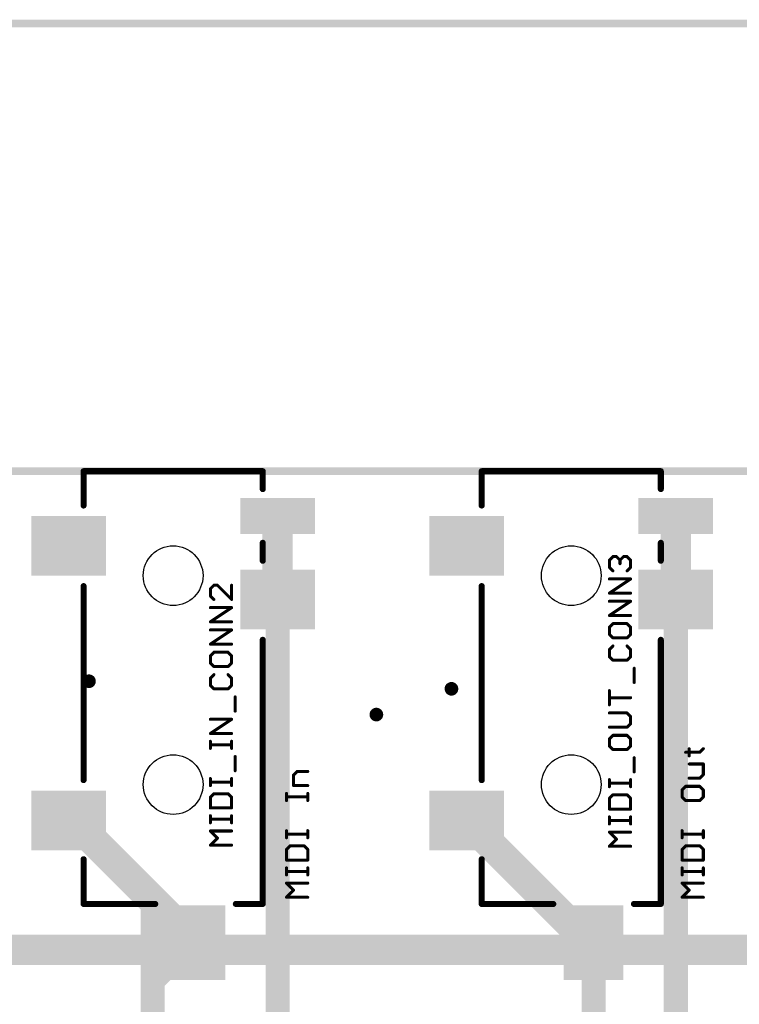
# Model space of a CAD drawing. Extents: x -10 to 150, y -20 to 180.
# Tile 65 of 70: x 47 to 71, y 147 to 180. Entities that reach past the tile are written whole.
import ezdxf

# ---------------------------------------------------------------- set-up
doc = ezdxf.new("R2010")
doc.units = 0
for name, color, linetype in [('1', 12, 'CONTINUOUS'), ('16', 132, 'CONTINUOUS'), ('18', 110, 'CONTINUOUS'), ('20', 6, 'CONTINUOUS'), ('21', 253, 'CONTINUOUS'), ('23', 53, 'CONTINUOUS'), ('25', 253, 'CONTINUOUS')]:
    doc.layers.add(name, color=color, linetype=linetype)

# ---------------------------------------------------------------- blocks, each defined once
blk = doc.blocks.new('RECT')
blk.add_solid([(-0.5, -0.5), (0.5, -0.5), (-0.5, 0.5), (0.5, 0.5)])
blk = doc.blocks.new('ROUNDV')
at = {"const_width": 0.5}
blk.add_lwpolyline([(0, -0.25, 1), (0, 0.25, 1), (0, -0.25)], format="xyb", dxfattribs=at)

msp = doc.modelspace()

# ---------------------------------------------------------------- linework, layer by layer
at = {"layer": '1'}
for points, const_width in [([(150, 180), (-10, 180)], 0.254), ([(55.6462, 160.7), (55.6462, 163.5)], 1.016), ([(68.9812, 160.7), (68.9812, 163.5)], 1.016), ([(55.6462, 142.611), (55.6462, 160.7)], 0.8128), ([(68.9812, 160.7), (68.9812, 140.533)], 0.8128), ([(48.6462, 153.3), (48.7962, 153.3)], 1.016), ([(48.7962, 153.3), (51.0482, 151.048)], 1.016), ([(61.9812, 153.3), (66.0812, 149.2)], 1.016), ([(51.0482, 151.048), (52.8962, 149.2)], 1.016), ([(51.4604, 150.6358), (51.0482, 151.048)], 0.8128), ([(51.4604, 147.9296), (51.4604, 150.6358)], 0.8128), ([(51.9176, 149.987), (51.9176, 148.3868)], 0.8128), ([(66.0812, 149.2), (66.2312, 149.2)], 1.016), ([(66.2312, 149.2), (66.2312, 140.2468)], 0.8128), ([(51.9176, 148.3868), (51.4604, 147.9296)], 0.8128), ([(51.4604, 142), (51.4604, 147.9296)], 0.8128)]:
    msp.add_lwpolyline(points, dxfattribs=dict(at, const_width=const_width))
for points, const_width in [([(55.9002, 163.5, 1), (55.3922, 163.5)], 0.508), ([(69.2352, 163.5, 1), (68.7272, 163.5)], 0.508), ([(55.8494, 160.7, 1), (55.443, 160.7)], 0.4064), ([(69.1844, 160.7, 1), (68.778, 160.7)], 0.4064), ([(55.3922, 160.7, 1), (55.9002, 160.7)], 0.508), ([(68.7272, 160.7, 1), (69.2352, 160.7)], 0.508), ([(48.6462, 153.554, 1), (48.6462, 153.046)], 0.508), ([(48.9758, 153.4796, 1), (48.6166, 153.1204)], 0.508), ([(48.7962, 153.046, 1), (48.7962, 153.554)], 0.508), ([(62.1608, 153.4796, 1), (61.8016, 153.1204)], 0.508), ([(51.2278, 151.2276, 1), (50.8686, 150.8684)], 0.508), ([(50.8686, 150.8684, 1), (51.2278, 151.2276)], 0.508), ([(51.1919, 151.1917, 1), (50.9045, 150.9043)], 0.4064), ([(51.6636, 150.6358, 1), (51.2572, 150.6358)], 0.4064), ([(51.3167, 150.4921, 1), (51.6041, 150.7795)], 0.4064), ([(52.1208, 149.987, 1), (51.7144, 149.987)], 0.4064), ([(52.7166, 149.0204, 1), (53.0758, 149.3796)], 0.508), ([(66.0812, 149.454, 1), (66.0812, 148.946)], 0.508), ([(65.9016, 149.0204, 1), (66.2608, 149.3796)], 0.508), ([(66.4344, 149.2, 1), (66.028, 149.2)], 0.4064), ([(66.2312, 148.946, 1), (66.2312, 149.454)], 0.508), ([(52.0613, 148.2431, 1), (51.7739, 148.5305)], 0.4064), ([(51.7144, 148.3868, 1), (52.1208, 148.3868)], 0.4064), ([(51.6636, 147.9296, 1), (51.2572, 147.9296)], 0.4064), ([(51.3167, 148.0733, 1), (51.6041, 147.7859)], 0.4064), ([(51.2572, 147.9296, 1), (51.6636, 147.9296)], 0.4064)]:
    msp.add_lwpolyline(points, format="xyb", dxfattribs=dict(at, const_width=const_width))
at = {"layer": '16'}
for points, const_width in [([(150, 180), (-5, 180)], 0.254), ([(78.1583, 148.9634), (33.8785, 148.9634)], 1.016)]:
    msp.add_lwpolyline(points, dxfattribs=dict(at, const_width=const_width))
at = {"layer": '20', "const_width": 0.254}
msp.add_lwpolyline([(3, 165), (101.9644, 165)], dxfattribs=at)
at = {"layer": '20'}
for centre in [(52.1462, 161.5), (65.4812, 161.5), (52.1462, 154.5), (65.4812, 154.5)]:
    msp.add_circle(centre, 1, dxfattribs=at)
at = {"layer": '21'}
for points, const_width in [([(55.1462, 165), (49.1462, 165)], 0.2032), ([(49.1462, 164.95), (49.1462, 163.85)], 0.2032), ([(55.1462, 165), (55.1462, 164.4)], 0.2032), ([(68.4812, 165), (62.4812, 165)], 0.2032), ([(62.4812, 164.95), (62.4812, 163.85)], 0.2032), ([(68.4812, 165), (68.4812, 164.4)], 0.2032), ([(55.1462, 162.6), (55.1462, 162)], 0.2032), ([(68.4812, 162.6), (68.4812, 162)], 0.2032), ([(49.1462, 161.15), (49.1462, 154.65)], 0.2032), ([(62.4812, 161.15), (62.4812, 154.65)], 0.2032), ([(55.1462, 150.5), (55.1462, 159.35)], 0.2032), ([(68.4812, 150.5), (68.4812, 159.35)], 0.2032), ([(69.4313, 155.4636), (69.4313, 155.7008)], 0.1016), ([(69.7873, 155.5822), (69.9059, 155.7008)], 0.1016), ([(69.3127, 155.5822), (69.7873, 155.5822)], 0.1016), ([(69.9059, 155.1897), (69.4313, 155.1897)], 0.1016), ([(69.9059, 154.8338), (69.9059, 155.1897)], 0.1016), ([(56.1802, 154.8216), (56.2988, 154.9402)], 0.1016), ([(56.1802, 154.4657), (56.1802, 154.8216)], 0.1016), ([(56.2988, 154.9402), (56.6547, 154.9402)], 0.1016), ([(69.4313, 154.7151), (69.7873, 154.7151)], 0.1016), ([(69.7873, 154.7151), (69.9059, 154.8338)], 0.1016), ([(56.6547, 154.4657), (56.1802, 154.4657)], 0.1016), ([(69.3127, 154.4413), (69.1941, 154.3226)], 0.1016), ([(69.7873, 154.4413), (69.3127, 154.4413)], 0.1016), ([(69.9059, 154.3226), (69.7873, 154.4413)], 0.1016), ([(55.9429, 153.9667), (55.9429, 154.204)], 0.1016), ([(56.6547, 154.0854), (55.9429, 154.0854)], 0.1016), ([(56.6547, 153.9667), (56.6547, 154.204)], 0.1016), ([(69.1941, 154.3226), (69.1941, 154.0854)], 0.1016), ([(69.1941, 154.0854), (69.3127, 153.9667)], 0.1016), ([(69.7873, 153.9667), (69.9059, 154.0854)], 0.1016), ([(69.9059, 154.0854), (69.9059, 154.3226)], 0.1016), ([(69.3127, 153.9667), (69.7873, 153.9667)], 0.1016), ([(55.9429, 152.7194), (55.9429, 152.9566)], 0.1016), ([(56.6547, 152.838), (55.9429, 152.838)], 0.1016), ([(56.6547, 152.7194), (56.6547, 152.9566)], 0.1016), ([(69.1941, 152.7194), (69.1941, 152.9566)], 0.1016), ([(69.9059, 152.838), (69.1941, 152.838)], 0.1016), ([(69.9059, 152.7194), (69.9059, 152.9566)], 0.1016), ([(56.0615, 152.4455), (55.9429, 152.3269)], 0.1016), ([(56.5361, 152.4455), (56.0615, 152.4455)], 0.1016), ([(56.6547, 152.3269), (56.5361, 152.4455)], 0.1016), ([(69.3127, 152.4455), (69.1941, 152.3269)], 0.1016), ([(69.7873, 152.4455), (69.3127, 152.4455)], 0.1016), ([(69.9059, 152.3269), (69.7873, 152.4455)], 0.1016), ([(49.1462, 150.5), (49.1462, 152)], 0.2032), ([(55.9429, 152.3269), (55.9429, 151.971)], 0.1016), ([(56.6547, 151.971), (56.6547, 152.3269)], 0.1016), ([(62.4812, 150.5), (62.4812, 152)], 0.2032), ([(69.1941, 152.3269), (69.1941, 151.971)], 0.1016), ([(69.9059, 151.971), (69.9059, 152.3269)], 0.1016), ([(55.9429, 151.971), (56.6547, 151.971)], 0.1016), ([(55.9429, 151.472), (55.9429, 151.7093)], 0.1016), ([(56.6547, 151.472), (56.6547, 151.7093)], 0.1016), ([(69.1941, 151.971), (69.9059, 151.971)], 0.1016), ([(69.1941, 151.472), (69.1941, 151.7093)], 0.1016), ([(69.9059, 151.472), (69.9059, 151.7093)], 0.1016), ([(56.6547, 151.5907), (55.9429, 151.5907)], 0.1016), ([(69.9059, 151.5907), (69.1941, 151.5907)], 0.1016), ([(56.1802, 150.9609), (55.9429, 151.1981)], 0.1016), ([(55.9429, 151.1981), (56.6547, 151.1981)], 0.1016), ([(69.4313, 150.9609), (69.1941, 151.1981)], 0.1016), ([(69.1941, 151.1981), (69.9059, 151.1981)], 0.1016), ([(55.9429, 150.7236), (56.1802, 150.9609)], 0.1016), ([(56.6547, 150.7236), (55.9429, 150.7236)], 0.1016), ([(69.1941, 150.7236), (69.4313, 150.9609)], 0.1016), ([(69.9059, 150.7236), (69.1941, 150.7236)], 0.1016), ([(49.1462, 150.5), (51.5462, 150.5)], 0.2032), ([(55.1462, 150.5), (54.2462, 150.5)], 0.2032), ([(62.4812, 150.5), (64.8812, 150.5)], 0.2032), ([(68.4812, 150.5), (67.5812, 150.5)], 0.2032)]:
    msp.add_lwpolyline(points, dxfattribs=dict(at, const_width=const_width))
for points, const_width in [([(49.1462, 165.0508, 1), (49.1462, 164.9492)], 0.1016), ([(49.197, 164.95, 1), (49.0954, 164.95)], 0.1016), ([(55.197, 165, 1), (55.0954, 165)], 0.1016), ([(55.1462, 164.9492, 1), (55.1462, 165.0508)], 0.1016), ([(62.4812, 165.0508, 1), (62.4812, 164.9492)], 0.1016), ([(62.532, 164.95, 1), (62.4304, 164.95)], 0.1016), ([(68.532, 165, 1), (68.4304, 165)], 0.1016), ([(68.4812, 164.9492, 1), (68.4812, 165.0508)], 0.1016), ([(55.0954, 164.4, 1), (55.197, 164.4)], 0.1016), ([(68.4304, 164.4, 1), (68.532, 164.4)], 0.1016), ([(49.0954, 163.85, 1), (49.197, 163.85)], 0.1016), ([(62.4304, 163.85, 1), (62.532, 163.85)], 0.1016), ([(55.197, 162.6, 1), (55.0954, 162.6)], 0.1016), ([(68.532, 162.6, 1), (68.4304, 162.6)], 0.1016), ([(55.0954, 162, 1), (55.197, 162)], 0.1016), ([(68.4304, 162, 1), (68.532, 162)], 0.1016), ([(49.197, 161.15, 1), (49.0954, 161.15)], 0.1016), ([(62.532, 161.15, 1), (62.4304, 161.15)], 0.1016), ([(55.197, 159.35, 1), (55.0954, 159.35)], 0.1016), ([(68.532, 159.35, 1), (68.4304, 159.35)], 0.1016), ([(69.4567, 155.7008, 1), (69.4059, 155.7008)], 0.0508), ([(69.9238, 155.6829, 1), (69.8879, 155.7188)], 0.0508), ([(69.3127, 155.6076, 1), (69.3127, 155.5568)], 0.0508), ([(69.4059, 155.4636, 1), (69.4567, 155.4636)], 0.0508), ([(69.7693, 155.6002, 1), (69.8052, 155.5642)], 0.0508), ([(69.7873, 155.5568, 1), (69.7873, 155.6076)], 0.0508), ([(69.4313, 155.2151, 1), (69.4313, 155.1643)], 0.0508), ([(69.9313, 155.1897, 1), (69.8805, 155.1897)], 0.0508), ([(69.9059, 155.1643, 1), (69.9059, 155.2151)], 0.0508), ([(56.2056, 154.8216, 1), (56.1548, 154.8216)], 0.0508), ([(56.1622, 154.8395, 1), (56.1981, 154.8036)], 0.0508), ([(56.2988, 154.9656, 1), (56.2988, 154.9148)], 0.0508), ([(56.3168, 154.9223, 1), (56.2808, 154.9582)], 0.0508), ([(56.6547, 154.9148, 1), (56.6547, 154.9656)], 0.0508), ([(69.4313, 154.7405, 1), (69.4313, 154.6898)], 0.0508), ([(69.7693, 154.7331, 1), (69.8052, 154.6972)], 0.0508), ([(69.7873, 154.6898, 1), (69.7873, 154.7405)], 0.0508), ([(69.8805, 154.8338, 1), (69.9313, 154.8338)], 0.0508), ([(69.9238, 154.8158, 1), (69.8879, 154.8517)], 0.0508), ([(49.0954, 154.65, 1), (49.197, 154.65)], 0.1016), ([(56.1802, 154.4911, 1), (56.1802, 154.4403)], 0.0508), ([(56.1548, 154.4657, 1), (56.2056, 154.4657)], 0.0508), ([(56.6547, 154.4403, 1), (56.6547, 154.4911)], 0.0508), ([(62.4304, 154.65, 1), (62.532, 154.65)], 0.1016), ([(69.3127, 154.4667, 1), (69.3127, 154.4159)], 0.0508), ([(69.3307, 154.4233, 1), (69.2948, 154.4592)], 0.0508), ([(69.8052, 154.4592, 1), (69.7693, 154.4233)], 0.0508), ([(69.7873, 154.4159, 1), (69.7873, 154.4667)], 0.0508), ([(55.9683, 154.204, 1), (55.9175, 154.204)], 0.0508), ([(55.9429, 154.1108, 1), (55.9429, 154.06)], 0.0508), ([(56.6801, 154.204, 1), (56.6293, 154.204)], 0.0508), ([(56.6547, 154.06, 1), (56.6547, 154.1108)], 0.0508), ([(69.2195, 154.3226, 1), (69.1687, 154.3226)], 0.0508), ([(69.1761, 154.3406, 1), (69.212, 154.3047)], 0.0508), ([(69.212, 154.1033, 1), (69.1761, 154.0674)], 0.0508), ([(69.1687, 154.0854, 1), (69.2195, 154.0854)], 0.0508), ([(69.9313, 154.3226, 1), (69.8805, 154.3226)], 0.0508), ([(69.8805, 154.0854, 1), (69.9313, 154.0854)], 0.0508), ([(69.8879, 154.3047, 1), (69.9238, 154.3406)], 0.0508), ([(69.9238, 154.0674, 1), (69.8879, 154.1033)], 0.0508), ([(55.9175, 153.9667, 1), (55.9683, 153.9667)], 0.0508), ([(56.6293, 153.9667, 1), (56.6801, 153.9667)], 0.0508), ([(69.3127, 153.9921, 1), (69.3127, 153.9413)], 0.0508), ([(69.2948, 153.9488, 1), (69.3307, 153.9847)], 0.0508), ([(69.7693, 153.9847, 1), (69.8052, 153.9488)], 0.0508), ([(69.7873, 153.9413, 1), (69.7873, 153.9921)], 0.0508), ([(55.9683, 152.9566, 1), (55.9175, 152.9566)], 0.0508), ([(55.9429, 152.8634, 1), (55.9429, 152.8126)], 0.0508), ([(55.9175, 152.7194, 1), (55.9683, 152.7194)], 0.0508), ([(56.6801, 152.9566, 1), (56.6293, 152.9566)], 0.0508), ([(56.6293, 152.7194, 1), (56.6801, 152.7194)], 0.0508), ([(56.6547, 152.8126, 1), (56.6547, 152.8634)], 0.0508), ([(69.2195, 152.9566, 1), (69.1687, 152.9566)], 0.0508), ([(69.1941, 152.8634, 1), (69.1941, 152.8126)], 0.0508), ([(69.1687, 152.7194, 1), (69.2195, 152.7194)], 0.0508), ([(69.9313, 152.9566, 1), (69.8805, 152.9566)], 0.0508), ([(69.8805, 152.7194, 1), (69.9313, 152.7194)], 0.0508), ([(69.9059, 152.8126, 1), (69.9059, 152.8634)], 0.0508), ([(56.0615, 152.4709, 1), (56.0615, 152.4201)], 0.0508), ([(56.0795, 152.4275, 1), (56.0436, 152.4635)], 0.0508), ([(56.554, 152.4635, 1), (56.5181, 152.4275)], 0.0508), ([(56.5361, 152.4201, 1), (56.5361, 152.4709)], 0.0508), ([(69.3127, 152.4709, 1), (69.3127, 152.4201)], 0.0508), ([(69.3307, 152.4275, 1), (69.2948, 152.4635)], 0.0508), ([(69.8052, 152.4635, 1), (69.7693, 152.4275)], 0.0508), ([(69.7873, 152.4201, 1), (69.7873, 152.4709)], 0.0508), ([(49.197, 152, 1), (49.0954, 152)], 0.1016), ([(55.9683, 152.3269, 1), (55.9175, 152.3269)], 0.0508), ([(55.9249, 152.3448, 1), (55.9609, 152.3089)], 0.0508), ([(56.6801, 152.3269, 1), (56.6293, 152.3269)], 0.0508), ([(56.6367, 152.3089, 1), (56.6727, 152.3448)], 0.0508), ([(62.532, 152, 1), (62.4304, 152)], 0.1016), ([(69.2195, 152.3269, 1), (69.1687, 152.3269)], 0.0508), ([(69.1761, 152.3448, 1), (69.212, 152.3089)], 0.0508), ([(69.9313, 152.3269, 1), (69.8805, 152.3269)], 0.0508), ([(69.8879, 152.3089, 1), (69.9238, 152.3448)], 0.0508), ([(55.9429, 151.9964, 1), (55.9429, 151.9456)], 0.0508), ([(55.9175, 151.971, 1), (55.9683, 151.971)], 0.0508), ([(55.9683, 151.7093, 1), (55.9175, 151.7093)], 0.0508), ([(56.6293, 151.971, 1), (56.6801, 151.971)], 0.0508), ([(56.6801, 151.7093, 1), (56.6293, 151.7093)], 0.0508), ([(56.6547, 151.9456, 1), (56.6547, 151.9964)], 0.0508), ([(69.1941, 151.9964, 1), (69.1941, 151.9456)], 0.0508), ([(69.1687, 151.971, 1), (69.2195, 151.971)], 0.0508), ([(69.2195, 151.7093, 1), (69.1687, 151.7093)], 0.0508), ([(69.8805, 151.971, 1), (69.9313, 151.971)], 0.0508), ([(69.9313, 151.7093, 1), (69.8805, 151.7093)], 0.0508), ([(69.9059, 151.9456, 1), (69.9059, 151.9964)], 0.0508), ([(55.9429, 151.6161, 1), (55.9429, 151.5653)], 0.0508), ([(55.9175, 151.472, 1), (55.9683, 151.472)], 0.0508), ([(56.6293, 151.472, 1), (56.6801, 151.472)], 0.0508), ([(56.6547, 151.5653, 1), (56.6547, 151.6161)], 0.0508), ([(69.1941, 151.6161, 1), (69.1941, 151.5653)], 0.0508), ([(69.1687, 151.472, 1), (69.2195, 151.472)], 0.0508), ([(69.8805, 151.472, 1), (69.9313, 151.472)], 0.0508), ([(69.9059, 151.5653, 1), (69.9059, 151.6161)], 0.0508), ([(55.9609, 151.2161, 1), (55.9249, 151.1802)], 0.0508), ([(55.9429, 151.2235, 1), (55.9429, 151.1727)], 0.0508), ([(56.6547, 151.1727, 1), (56.6547, 151.2235)], 0.0508), ([(69.212, 151.2161, 1), (69.1761, 151.1802)], 0.0508), ([(69.1941, 151.2235, 1), (69.1941, 151.1727)], 0.0508), ([(69.9059, 151.1727, 1), (69.9059, 151.2235)], 0.0508), ([(55.9249, 150.7416, 1), (55.9609, 150.7056)], 0.0508), ([(55.9429, 150.749, 1), (55.9429, 150.6982)], 0.0508), ([(56.1981, 150.9429, 1), (56.1622, 150.9788)], 0.0508), ([(56.1622, 150.9429, 1), (56.1981, 150.9788)], 0.0508), ([(56.6547, 150.6982, 1), (56.6547, 150.749)], 0.0508), ([(69.1761, 150.7416, 1), (69.212, 150.7056)], 0.0508), ([(69.1941, 150.749, 1), (69.1941, 150.6982)], 0.0508), ([(69.4493, 150.9429, 1), (69.4134, 150.9788)], 0.0508), ([(69.4134, 150.9429, 1), (69.4493, 150.9788)], 0.0508), ([(69.9059, 150.6982, 1), (69.9059, 150.749)], 0.0508), ([(49.1462, 150.5508, 1), (49.1462, 150.4492)], 0.1016), ([(49.0954, 150.5, 1), (49.197, 150.5)], 0.1016), ([(51.5462, 150.4492, 1), (51.5462, 150.5508)], 0.1016), ([(54.2462, 150.5508, 1), (54.2462, 150.4492)], 0.1016), ([(55.0954, 150.5, 1), (55.197, 150.5)], 0.1016), ([(55.1462, 150.4492, 1), (55.1462, 150.5508)], 0.1016), ([(62.4812, 150.5508, 1), (62.4812, 150.4492)], 0.1016), ([(62.4304, 150.5, 1), (62.532, 150.5)], 0.1016), ([(64.8812, 150.4492, 1), (64.8812, 150.5508)], 0.1016), ([(67.5812, 150.5508, 1), (67.5812, 150.4492)], 0.1016), ([(68.4304, 150.5, 1), (68.532, 150.5)], 0.1016), ([(68.4812, 150.4492, 1), (68.4812, 150.5508)], 0.1016)]:
    msp.add_lwpolyline(points, format="xyb", dxfattribs=dict(at, const_width=const_width))
at = {"layer": '23'}
for p in [(52.1462, 165), (65.4812, 165)]:
    msp.add_point(p, dxfattribs=at)
at = {"layer": '25', "const_width": 0.1016}
for points in [[(66.7582, 162.0192), (66.8768, 162.1379)], [(66.7582, 161.782), (66.7582, 162.0192)], [(66.8768, 162.1379), (66.9955, 162.1379)], [(66.9955, 162.1379), (67.1141, 162.0192)], [(67.1141, 162.0192), (67.2328, 162.1379)], [(67.1141, 162.0192), (67.1141, 161.9006)], [(67.2328, 162.1379), (67.3514, 162.1379)], [(67.3514, 162.1379), (67.47, 162.0192)], [(67.47, 162.0192), (67.47, 161.782)], [(66.8768, 161.6633), (66.7582, 161.782)], [(67.47, 161.782), (67.3514, 161.6633)], [(66.7582, 160.9149), (67.47, 161.3894)], [(67.47, 161.3894), (66.7582, 161.3894)], [(53.5114, 161.1777), (53.3927, 161.0591)], [(53.3927, 161.0591), (53.3927, 160.8218)], [(53.63, 161.1777), (53.5114, 161.1777)], [(54.1045, 160.7032), (53.63, 161.1777)], [(54.1045, 161.1777), (54.1045, 160.7032)], [(53.3927, 160.8218), (53.5114, 160.7032)], [(67.47, 160.9149), (66.7582, 160.9149)], [(66.7582, 160.1665), (67.47, 160.641)], [(67.47, 160.641), (66.7582, 160.641)], [(53.3927, 159.9548), (54.1045, 160.4293)], [(54.1045, 160.4293), (53.3927, 160.4293)], [(54.1045, 159.9548), (53.3927, 159.9548)], [(67.47, 160.1665), (66.7582, 160.1665)], [(53.3927, 159.2064), (54.1045, 159.6809)], [(54.1045, 159.6809), (53.3927, 159.6809)], [(66.8768, 159.8926), (66.7582, 159.774)], [(66.7582, 159.774), (66.7582, 159.5367)], [(67.3514, 159.8926), (66.8768, 159.8926)], [(67.47, 159.774), (67.3514, 159.8926)], [(67.47, 159.5367), (67.47, 159.774)], [(66.7582, 159.5367), (66.8768, 159.4181)], [(66.8768, 159.4181), (67.3514, 159.4181)], [(67.3514, 159.4181), (67.47, 159.5367)], [(54.1045, 159.2064), (53.3927, 159.2064)], [(66.8768, 159.1442), (66.7582, 159.0256)], [(66.7582, 159.0256), (66.7582, 158.7883)], [(67.47, 159.0256), (67.3514, 159.1442)], [(67.47, 158.7883), (67.47, 159.0256)], [(53.5114, 158.9325), (53.3927, 158.8139)], [(53.3927, 158.8139), (53.3927, 158.5766)], [(53.9859, 158.9325), (53.5114, 158.9325)], [(54.1045, 158.8139), (53.9859, 158.9325)], [(54.1045, 158.5766), (54.1045, 158.8139)], [(66.7582, 158.7883), (66.8768, 158.6697)], [(66.8768, 158.6697), (67.3514, 158.6697)], [(67.3514, 158.6697), (67.47, 158.7883)], [(53.3927, 158.5766), (53.5114, 158.458)], [(53.5114, 158.458), (53.9859, 158.458)], [(53.9859, 158.458), (54.1045, 158.5766)], [(67.5887, 157.9212), (67.5887, 158.3958)], [(53.5114, 158.1841), (53.3927, 158.0654)], [(53.3927, 158.0654), (53.3927, 157.8282)], [(54.1045, 158.0654), (53.9859, 158.1841)], [(54.1045, 157.8282), (54.1045, 158.0654)], [(53.3927, 157.8282), (53.5114, 157.7095)], [(53.5114, 157.7095), (53.9859, 157.7095)], [(53.9859, 157.7095), (54.1045, 157.8282)], [(66.7582, 157.1728), (66.7582, 157.6474)], [(54.2232, 156.9611), (54.2232, 157.4357)], [(67.47, 157.4101), (66.7582, 157.4101)], [(53.3927, 156.2127), (54.1045, 156.6873)], [(54.1045, 156.6873), (53.3927, 156.6873)], [(67.3514, 156.899), (66.7582, 156.899)], [(67.47, 156.7803), (67.3514, 156.899)], [(67.47, 156.543), (67.47, 156.7803)], [(66.7582, 156.4244), (67.3514, 156.4244)], [(67.3514, 156.4244), (67.47, 156.543)], [(54.1045, 156.2127), (53.3927, 156.2127)], [(66.8768, 156.1505), (66.7582, 156.0319)], [(66.7582, 156.0319), (66.7582, 155.7946)], [(67.3514, 156.1505), (66.8768, 156.1505)], [(67.47, 156.0319), (67.3514, 156.1505)], [(67.47, 155.7946), (67.47, 156.0319)], [(53.3927, 155.7138), (53.3927, 155.951)], [(54.1045, 155.8324), (53.3927, 155.8324)], [(54.1045, 155.7138), (54.1045, 155.951)], [(66.7582, 155.7946), (66.8768, 155.676)], [(66.8768, 155.676), (67.3514, 155.676)], [(67.3514, 155.676), (67.47, 155.7946)], [(54.2232, 154.9654), (54.2232, 155.4399)], [(67.5887, 154.9276), (67.5887, 155.4021)], [(53.3927, 154.4664), (53.3927, 154.7037)], [(54.1045, 154.4664), (54.1045, 154.7037)], [(66.7582, 154.4286), (66.7582, 154.6659)], [(67.47, 154.4286), (67.47, 154.6659)], [(54.1045, 154.585), (53.3927, 154.585)], [(67.47, 154.5473), (66.7582, 154.5473)], [(53.5114, 154.1925), (53.3927, 154.0739)], [(53.3927, 154.0739), (53.3927, 153.718)], [(53.9859, 154.1925), (53.5114, 154.1925)], [(54.1045, 154.0739), (53.9859, 154.1925)], [(54.1045, 153.718), (54.1045, 154.0739)], [(66.8768, 154.1548), (66.7582, 154.0361)], [(66.7582, 154.0361), (66.7582, 153.6802)], [(67.3514, 154.1548), (66.8768, 154.1548)], [(67.47, 154.0361), (67.3514, 154.1548)], [(67.47, 153.6802), (67.47, 154.0361)], [(53.3927, 153.718), (54.1045, 153.718)], [(66.7582, 153.6802), (67.47, 153.6802)], [(53.3927, 153.2191), (53.3927, 153.4563)], [(54.1045, 153.2191), (54.1045, 153.4563)], [(66.7582, 153.1813), (66.7582, 153.4186)], [(67.47, 153.1813), (67.47, 153.4186)], [(54.1045, 153.3377), (53.3927, 153.3377)], [(67.47, 153.2999), (66.7582, 153.2999)], [(53.63, 152.7079), (53.3927, 152.9452)], [(53.3927, 152.9452), (54.1045, 152.9452)], [(53.3927, 152.4706), (53.63, 152.7079)], [(66.9955, 152.6701), (66.7582, 152.9074)], [(66.7582, 152.9074), (67.47, 152.9074)], [(54.1045, 152.4706), (53.3927, 152.4706)], [(66.7582, 152.4329), (66.9955, 152.6701)], [(67.47, 152.4329), (66.7582, 152.4329)]]:
    msp.add_lwpolyline(points, dxfattribs=at)
at = {"layer": '25', "const_width": 0.0508}
for points in [[(66.7836, 162.0192, 1), (66.7328, 162.0192)], [(66.7403, 162.0372, 1), (66.7762, 162.0013)], [(66.8768, 162.1633, 1), (66.8768, 162.1125)], [(66.8948, 162.1199, 1), (66.8589, 162.1558)], [(67.0134, 162.1558, 1), (66.9775, 162.1199)], [(66.9955, 162.1125, 1), (66.9955, 162.1633)], [(67.1395, 162.0192, 1), (67.0887, 162.0192)], [(67.0962, 162.0372, 1), (67.1321, 162.0013)], [(67.0962, 162.0013, 1), (67.1321, 162.0372)], [(67.2328, 162.1633, 1), (67.2328, 162.1125)], [(67.2507, 162.1199, 1), (67.2148, 162.1558)], [(67.3693, 162.1558, 1), (67.3334, 162.1199)], [(67.3514, 162.1125, 1), (67.3514, 162.1633)], [(67.4954, 162.0192, 1), (67.4446, 162.0192)], [(67.4521, 162.0013, 1), (67.488, 162.0372)], [(66.7328, 161.782, 1), (66.7836, 161.782)], [(66.7762, 161.7999, 1), (66.7403, 161.764)], [(66.8589, 161.6454, 1), (66.8948, 161.6813)], [(67.0887, 161.9006, 1), (67.1395, 161.9006)], [(67.3334, 161.6813, 1), (67.3693, 161.6454)], [(67.4446, 161.782, 1), (67.4954, 161.782)], [(67.488, 161.764, 1), (67.4521, 161.7999)], [(66.7582, 161.4148, 1), (66.7582, 161.364)], [(67.4841, 161.3683, 1), (67.4559, 161.4106)], [(67.47, 161.364, 1), (67.47, 161.4148)], [(53.4181, 161.0591, 1), (53.3673, 161.0591)], [(53.3748, 161.0771, 1), (53.4107, 161.0411)], [(53.5114, 161.2031, 1), (53.5114, 161.1523)], [(53.5293, 161.1598, 1), (53.4934, 161.1957)], [(53.648, 161.1957, 1), (53.612, 161.1598)], [(53.63, 161.1523, 1), (53.63, 161.2031)], [(54.1299, 161.1777, 1), (54.0791, 161.1777)], [(53.3673, 160.8218, 1), (53.4181, 160.8218)], [(53.4107, 160.8398, 1), (53.3748, 160.8039)], [(53.4934, 160.6852, 1), (53.5293, 160.7212)], [(54.0791, 160.7032, 1), (54.1299, 160.7032)], [(54.0866, 160.6852, 1), (54.1225, 160.7212)], [(66.7582, 160.9403, 1), (66.7582, 160.8895)], [(66.7441, 160.936, 1), (66.7723, 160.8938)], [(66.7582, 160.6664, 1), (66.7582, 160.6156)], [(67.4841, 160.6199, 1), (67.4559, 160.6622)], [(67.47, 160.8895, 1), (67.47, 160.9403)], [(67.47, 160.6156, 1), (67.47, 160.6664)], [(53.3927, 160.4547, 1), (53.3927, 160.4039)], [(54.1186, 160.4082, 1), (54.0905, 160.4505)], [(54.1045, 160.4039, 1), (54.1045, 160.4547)], [(53.3927, 159.9802, 1), (53.3927, 159.9294)], [(53.3786, 159.9759, 1), (53.4068, 159.9337)], [(54.1045, 159.9294, 1), (54.1045, 159.9802)], [(66.7582, 160.1919, 1), (66.7582, 160.1411)], [(66.7441, 160.1876, 1), (66.7723, 160.1454)], [(67.47, 160.1411, 1), (67.47, 160.1919)], [(53.3927, 159.7063, 1), (53.3927, 159.6555)], [(54.1186, 159.6598, 1), (54.0905, 159.702)], [(54.1045, 159.6555, 1), (54.1045, 159.7063)], [(66.7836, 159.774, 1), (66.7328, 159.774)], [(66.7403, 159.7919, 1), (66.7762, 159.756)], [(66.8768, 159.918, 1), (66.8768, 159.8672)], [(66.8948, 159.8747, 1), (66.8589, 159.9106)], [(67.3693, 159.9106, 1), (67.3334, 159.8747)], [(67.3514, 159.8672, 1), (67.3514, 159.918)], [(67.4954, 159.774, 1), (67.4446, 159.774)], [(67.4521, 159.756, 1), (67.488, 159.7919)], [(66.7328, 159.5367, 1), (66.7836, 159.5367)], [(66.7762, 159.5547, 1), (66.7403, 159.5188)], [(66.8768, 159.4435, 1), (66.8768, 159.3927)], [(66.8589, 159.4001, 1), (66.8948, 159.436)], [(67.3334, 159.436, 1), (67.3693, 159.4001)], [(67.3514, 159.3927, 1), (67.3514, 159.4435)], [(67.4446, 159.5367, 1), (67.4954, 159.5367)], [(67.488, 159.5188, 1), (67.4521, 159.5547)], [(53.3927, 159.2318, 1), (53.3927, 159.181)], [(53.3786, 159.2275, 1), (53.4068, 159.1852)], [(54.1045, 159.181, 1), (54.1045, 159.2318)], [(66.7836, 159.0256, 1), (66.7328, 159.0256)], [(66.7403, 159.0435, 1), (66.7762, 159.0076)], [(66.8948, 159.1262, 1), (66.8589, 159.1622)], [(67.3693, 159.1622, 1), (67.3334, 159.1262)], [(67.4954, 159.0256, 1), (67.4446, 159.0256)], [(67.4521, 159.0076, 1), (67.488, 159.0435)], [(53.4181, 158.8139, 1), (53.3673, 158.8139)], [(53.3748, 158.8318, 1), (53.4107, 158.7959)], [(53.5114, 158.9579, 1), (53.5114, 158.9071)], [(53.5293, 158.9145, 1), (53.4934, 158.9505)], [(54.0039, 158.9505, 1), (53.9679, 158.9145)], [(53.9859, 158.9071, 1), (53.9859, 158.9579)], [(54.1299, 158.8139, 1), (54.0791, 158.8139)], [(54.0866, 158.7959, 1), (54.1225, 158.8318)], [(66.7762, 158.8063, 1), (66.7403, 158.7703)], [(66.7328, 158.7883, 1), (66.7836, 158.7883)], [(66.8768, 158.6951, 1), (66.8768, 158.6443)], [(66.8589, 158.6517, 1), (66.8948, 158.6876)], [(67.3334, 158.6876, 1), (67.3693, 158.6517)], [(67.3514, 158.6443, 1), (67.3514, 158.6951)], [(67.4446, 158.7883, 1), (67.4954, 158.7883)], [(67.488, 158.7703, 1), (67.4521, 158.8063)], [(53.4107, 158.5946, 1), (53.3748, 158.5586)], [(53.3673, 158.5766, 1), (53.4181, 158.5766)], [(53.5114, 158.4834, 1), (53.5114, 158.4326)], [(53.4934, 158.44, 1), (53.5293, 158.4759)], [(53.9679, 158.4759, 1), (54.0039, 158.44)], [(53.9859, 158.4326, 1), (53.9859, 158.4834)], [(54.0791, 158.5766, 1), (54.1299, 158.5766)], [(54.1225, 158.5586, 1), (54.0866, 158.5946)], [(67.6141, 158.3958, 1), (67.5633, 158.3958)], [(53.4181, 158.0654, 1), (53.3673, 158.0654)], [(53.3748, 158.0834, 1), (53.4107, 158.0475)], [(53.5293, 158.1661, 1), (53.4934, 158.202)], [(54.0039, 158.202, 1), (53.9679, 158.1661)], [(54.1299, 158.0654, 1), (54.0791, 158.0654)], [(54.0866, 158.0475, 1), (54.1225, 158.0834)], [(53.3673, 157.8282, 1), (53.4181, 157.8282)], [(53.4107, 157.8461, 1), (53.3748, 157.8102)], [(53.5114, 157.7349, 1), (53.5114, 157.6841)], [(53.4934, 157.6916, 1), (53.5293, 157.7275)], [(53.9679, 157.7275, 1), (54.0039, 157.6916)], [(53.9859, 157.6841, 1), (53.9859, 157.7349)], [(54.0791, 157.8282, 1), (54.1299, 157.8282)], [(54.1225, 157.8102, 1), (54.0866, 157.8461)], [(66.7836, 157.6474, 1), (66.7328, 157.6474)], [(67.5633, 157.9212, 1), (67.6141, 157.9212)], [(54.2486, 157.4357, 1), (54.1978, 157.4357)], [(66.7582, 157.4355, 1), (66.7582, 157.3847)], [(67.47, 157.3847, 1), (67.47, 157.4355)], [(66.7328, 157.1728, 1), (66.7836, 157.1728)], [(53.3927, 156.7126, 1), (53.3927, 156.6619)], [(54.1186, 156.6661, 1), (54.0905, 156.7084)], [(54.1045, 156.6619, 1), (54.1045, 156.7126)], [(54.1978, 156.9611, 1), (54.2486, 156.9611)], [(66.7582, 156.9244, 1), (66.7582, 156.8736)], [(67.3693, 156.9169, 1), (67.3334, 156.881)], [(67.3514, 156.8736, 1), (67.3514, 156.9244)], [(67.4954, 156.7803, 1), (67.4446, 156.7803)], [(67.4521, 156.7624, 1), (67.488, 156.7983)], [(66.7582, 156.4498, 1), (66.7582, 156.399)], [(67.3334, 156.4424, 1), (67.3693, 156.4065)], [(67.3514, 156.399, 1), (67.3514, 156.4498)], [(67.4446, 156.543, 1), (67.4954, 156.543)], [(67.488, 156.5251, 1), (67.4521, 156.561)], [(53.3927, 156.2381, 1), (53.3927, 156.1873)], [(53.3786, 156.2338, 1), (53.4068, 156.1916)], [(54.1045, 156.1873, 1), (54.1045, 156.2381)], [(66.7836, 156.0319, 1), (66.7328, 156.0319)], [(66.7403, 156.0499, 1), (66.7762, 156.0139)], [(66.8768, 156.1759, 1), (66.8768, 156.1251)], [(66.8948, 156.1326, 1), (66.8589, 156.1685)], [(67.3693, 156.1685, 1), (67.3334, 156.1326)], [(67.3514, 156.1251, 1), (67.3514, 156.1759)], [(67.4954, 156.0319, 1), (67.4446, 156.0319)], [(67.4521, 156.0139, 1), (67.488, 156.0499)], [(53.4181, 155.951, 1), (53.3673, 155.951)], [(53.3927, 155.8578, 1), (53.3927, 155.807)], [(53.3673, 155.7138, 1), (53.4181, 155.7138)], [(54.1299, 155.951, 1), (54.0791, 155.951)], [(54.0791, 155.7138, 1), (54.1299, 155.7138)], [(54.1045, 155.807, 1), (54.1045, 155.8578)], [(66.7328, 155.7946, 1), (66.7836, 155.7946)], [(66.7762, 155.8126, 1), (66.7403, 155.7767)], [(66.8768, 155.7014, 1), (66.8768, 155.6506)], [(66.8589, 155.658, 1), (66.8948, 155.694)], [(67.3334, 155.694, 1), (67.3693, 155.658)], [(67.3514, 155.6506, 1), (67.3514, 155.7014)], [(67.4446, 155.7946, 1), (67.4954, 155.7946)], [(67.488, 155.7767, 1), (67.4521, 155.8126)], [(54.2486, 155.4399, 1), (54.1978, 155.4399)], [(67.6141, 155.4021, 1), (67.5633, 155.4021)], [(53.4181, 154.7037, 1), (53.3673, 154.7037)], [(54.1299, 154.7037, 1), (54.0791, 154.7037)], [(54.1978, 154.9654, 1), (54.2486, 154.9654)], [(66.7836, 154.6659, 1), (66.7328, 154.6659)], [(67.4954, 154.6659, 1), (67.4446, 154.6659)], [(67.5633, 154.9276, 1), (67.6141, 154.9276)], [(53.3927, 154.6104, 1), (53.3927, 154.5596)], [(53.3673, 154.4664, 1), (53.4181, 154.4664)], [(54.0791, 154.4664, 1), (54.1299, 154.4664)], [(54.1045, 154.5596, 1), (54.1045, 154.6104)], [(66.7582, 154.5727, 1), (66.7582, 154.5219)], [(66.7328, 154.4286, 1), (66.7836, 154.4286)], [(67.4446, 154.4286, 1), (67.4954, 154.4286)], [(67.47, 154.5219, 1), (67.47, 154.5727)], [(53.4181, 154.0739, 1), (53.3673, 154.0739)], [(53.3748, 154.0919, 1), (53.4107, 154.0559)], [(53.5114, 154.2179, 1), (53.5114, 154.1671)], [(53.5293, 154.1746, 1), (53.4934, 154.2105)], [(54.0039, 154.2105, 1), (53.9679, 154.1746)], [(53.9859, 154.1671, 1), (53.9859, 154.2179)], [(54.1299, 154.0739, 1), (54.0791, 154.0739)], [(54.0866, 154.0559, 1), (54.1225, 154.0919)], [(66.7836, 154.0361, 1), (66.7328, 154.0361)], [(66.7403, 154.0541, 1), (66.7762, 154.0182)], [(66.8768, 154.1802, 1), (66.8768, 154.1294)], [(66.8948, 154.1368, 1), (66.8589, 154.1727)], [(67.3693, 154.1727, 1), (67.3334, 154.1368)], [(67.3514, 154.1294, 1), (67.3514, 154.1802)], [(67.4954, 154.0361, 1), (67.4446, 154.0361)], [(67.4521, 154.0182, 1), (67.488, 154.0541)], [(53.3927, 153.7434, 1), (53.3927, 153.6926)], [(53.3673, 153.718, 1), (53.4181, 153.718)], [(54.0791, 153.718, 1), (54.1299, 153.718)], [(54.1045, 153.6926, 1), (54.1045, 153.7434)], [(66.7582, 153.7056, 1), (66.7582, 153.6548)], [(67.47, 153.6548, 1), (67.47, 153.7056)], [(53.4181, 153.4563, 1), (53.3673, 153.4563)], [(54.1299, 153.4563, 1), (54.0791, 153.4563)], [(66.7328, 153.6802, 1), (66.7836, 153.6802)], [(66.7836, 153.4186, 1), (66.7328, 153.4186)], [(67.4446, 153.6802, 1), (67.4954, 153.6802)], [(67.4954, 153.4186, 1), (67.4446, 153.4186)], [(53.3927, 153.3631, 1), (53.3927, 153.3123)], [(53.3673, 153.2191, 1), (53.4181, 153.2191)], [(54.0791, 153.2191, 1), (54.1299, 153.2191)], [(54.1045, 153.3123, 1), (54.1045, 153.3631)], [(66.7582, 153.3253, 1), (66.7582, 153.2745)], [(66.7328, 153.1813, 1), (66.7836, 153.1813)], [(67.4446, 153.1813, 1), (67.4954, 153.1813)], [(67.47, 153.2745, 1), (67.47, 153.3253)], [(53.3927, 152.9706, 1), (53.3927, 152.9198)], [(53.4107, 152.9631, 1), (53.3748, 152.9272)], [(53.648, 152.6899, 1), (53.612, 152.7259)], [(53.612, 152.6899, 1), (53.648, 152.7259)], [(54.1045, 152.9198, 1), (54.1045, 152.9706)], [(66.7762, 152.9254, 1), (66.7403, 152.8894)], [(66.7582, 152.9328, 1), (66.7582, 152.882)], [(67.47, 152.882, 1), (67.47, 152.9328)], [(53.3927, 152.496, 1), (53.3927, 152.4452)], [(53.3748, 152.4886, 1), (53.4107, 152.4527)], [(54.1045, 152.4452, 1), (54.1045, 152.496)], [(66.7582, 152.4583, 1), (66.7582, 152.4075)], [(66.7403, 152.4508, 1), (66.7762, 152.4149)], [(67.0134, 152.6522, 1), (66.9775, 152.6881)], [(66.9775, 152.6522, 1), (67.0134, 152.6881)], [(67.47, 152.4075, 1), (67.47, 152.4583)]]:
    msp.add_lwpolyline(points, format="xyb", dxfattribs=at)

# ---------------------------------------------------------------- block references
at = {"layer": '1', "yscale": 2.5, "rotation": 270}
for p, xscale in [((55.6462, 163.5), 1.2), ((68.9812, 163.5), 1.2), ((48.6462, 162.5), 2), ((61.9812, 162.5), 2), ((55.6462, 160.7), 2), ((68.9812, 160.7), 2), ((48.6462, 153.3), 2), ((61.9812, 153.3), 2)]:
    msp.add_blockref('RECT', p, dxfattribs=dict(at, xscale=xscale))
at = {"layer": '1', "xscale": 2, "yscale": 2.5}
for p in [(52.8962, 149.2), (66.2312, 149.2)]:
    msp.add_blockref('RECT', p, dxfattribs=at)
at = {"layer": '18', "xscale": 0.4572, "yscale": 0.4572}
for p in [(49.3268, 157.9626), (49.3268, 157.9626), (61.468, 157.7086), (61.468, 157.7086), (58.9534, 156.845), (58.9534, 156.845)]:
    msp.add_blockref('ROUNDV', p, dxfattribs=at)

doc.saveas('drawing.dxf')
